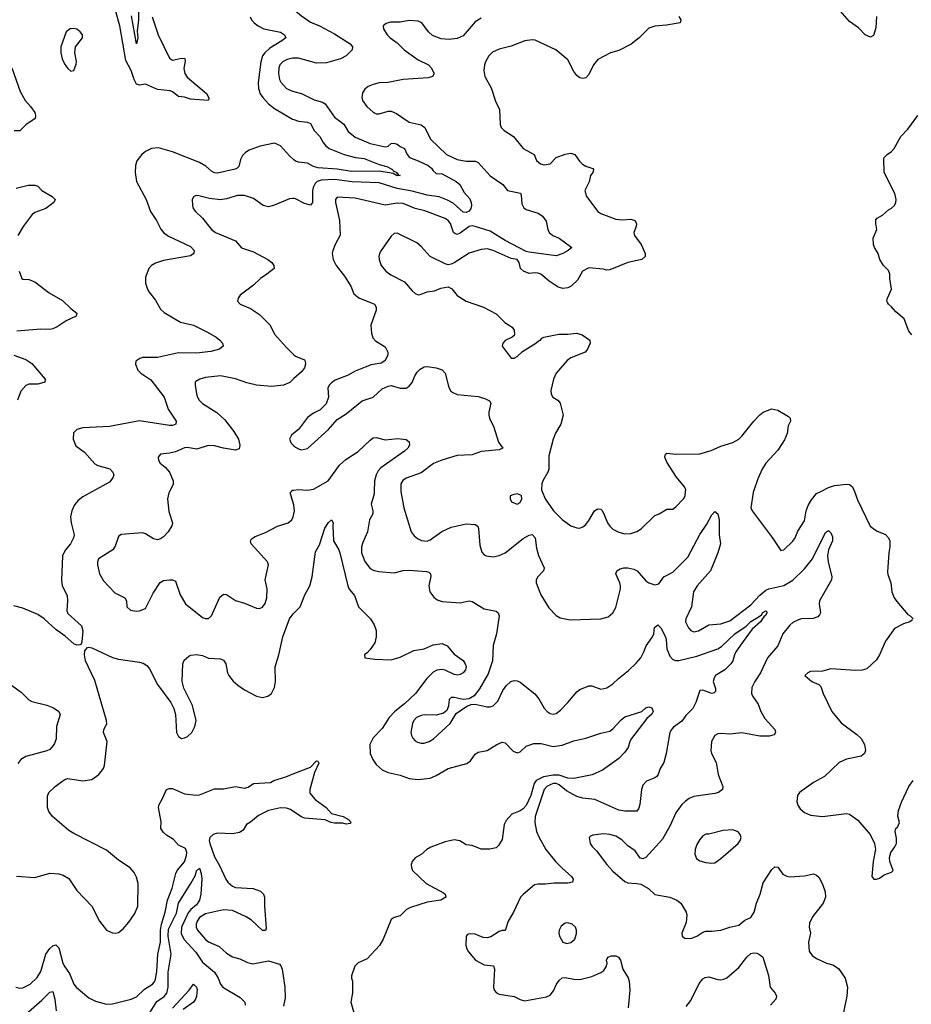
# Model space of a CAD drawing. Header units: inches. Extents: x 1173000 to 1307049, y 522583 to 678455.
# Tile 75 of 256: x 1198169 to 1204122, y 556575 to 563150. Entities that reach past the tile are written whole.
import ezdxf

# ---------------------------------------------------------------- set-up
doc = ezdxf.new("R2010")
doc.units = ezdxf.units.IN
doc.header["$MEASUREMENT"] = 0
for name, color, linetype in [('B1595', 7, 'Continuous'), ('B1596', 7, 'Continuous'), ('B2505', 7, 'Continuous'), ('B2506', 7, 'Continuous')]:
    doc.layers.add(name, color=color, linetype=linetype)

msp = doc.modelspace()

# ---------------------------------------------------------------- linework, layer by layer
at = {"layer": 'B1595', "color": 5}
for points, elevation in [([(1198656.3, 560000), (1198590, 559963.5), (1198559.4, 559940.6), (1198534.7, 559910), (1198516.9, 559870), (1198509.3, 559830), (1198512.1, 559790), (1198532.4, 559710), (1198529.2, 559690), (1198508.1, 559650), (1198472.1, 559607.9), (1198456.2, 559570), (1198447.5, 559407.5), (1198453.8, 559370), (1198485.9, 559305.9), (1198488.1, 559270), (1198483.2, 559203.2), (1198490, 559184.9), (1198582.9, 559102.9), (1198590.3, 559070), (1198584.9, 558995.1), (1198578.7, 558981.3), (1198570, 558975.1), (1198550, 558973), (1198530, 558983.5), (1198473.7, 559033.7), (1198410, 559079.1), (1198332, 559150), (1198290, 559178.5), (1198190, 559221), (1198130, 559237.4)], 820), ([(1199169.3, 560000), (1199164.2, 559990), (1199155.6, 559950), (1199165.5, 559865.5), (1199188.9, 559790), (1199186, 559770), (1199160.3, 559730), (1199130, 559697.4), (1199110, 559683.5), (1199090, 559676.9), (1199062.8, 559682.8), (1199010, 559717.2), (1198990, 559723.9), (1198846.4, 559713.6), (1198830, 559699), (1198805.8, 559634.2), (1198790.2, 559609.8), (1198696.3, 559550), (1198688.2, 559530), (1198688.2, 559510), (1198703.1, 559450), (1198730, 559403.8), (1198803.9, 559323.9), (1198870.8, 559290), (1198882, 559270), (1198884, 559230), (1198910, 559207.3), (1198950, 559200.7), (1198970, 559202), (1199010, 559218.8), (1199059.8, 559320.2), (1199107.5, 559392.5), (1199130, 559406), (1199170, 559410.4), (1199190, 559410.4), (1199210, 559402), (1199241.8, 559310), (1199276.5, 559250), (1199390, 559157.3), (1199410, 559150.8), (1199430, 559151), (1199449.5, 559170.5), (1199506.6, 559293.4), (1199530, 559314.3), (1199550, 559311.7), (1199610, 559271.8), (1199670, 559254.9), (1199750, 559220.5), (1199770, 559219.1), (1199790, 559227.7), (1199808.5, 559251.5), (1199819.7, 559290), (1199820.9, 559350), (1199808.4, 559410), (1199829.7, 559510), (1199823, 559530), (1199714, 559650), (1199709.7, 559670), (1199717, 559683), (1199740.5, 559699.5), (1199810, 559726.7), (1199890, 559767.3), (1199960.9, 559790), (1199986, 559810), (1199995.8, 559830), (1200000, 559850.4)], 840), ([(1200000, 559911.4), (1199976.6, 559983.4), (1199976.2, 559990), (1199984, 560000)], 840), ([(1198149, 557431), (1198270, 557421.5), (1198370, 557450.2), (1198430, 557445.9), (1198458.8, 557438.8), (1198496.4, 557416.4), (1198550, 557334.3), (1198650, 557230.3), (1198702.8, 557130), (1198750, 557071.6), (1198790, 557052.8), (1198810, 557051.5), (1198830, 557056), (1198860, 557080), (1198897, 557122.9), (1198937, 557182.9), (1198957.9, 557230), (1198961.4, 557381.4), (1198950, 557424.2), (1198934.7, 557454.7), (1198906.4, 557486.4), (1198830, 557538.7), (1198750, 557604.7), (1198530, 557715.1), (1198496.4, 557736.4), (1198388.2, 557830), (1198362.9, 557862.9), (1198354.2, 557890), (1198354, 557966), (1198364.7, 557990), (1198406, 558030), (1198450, 558063.7), (1198470, 558077), (1198490, 558082.6), (1198590, 558067.8), (1198650, 558076), (1198698.7, 558110), (1198729.6, 558150), (1198735.8, 558170), (1198754.4, 558330), (1198729.8, 558390.2), (1198731.1, 558410), (1198751.3, 558448.7), (1198749.8, 558470), (1198670, 558738), (1198609.7, 558870), (1198602, 558910), (1198603.9, 558936.1), (1198622.4, 558957.6), (1198630, 558960.5), (1198650, 558956), (1198790, 558892), (1198830, 558881.1), (1198970, 558860.3), (1198992.9, 558852.9), (1199017.5, 558837.5), (1199036.1, 558816.1), (1199090.3, 558710), (1199178, 558590), (1199199.3, 558550), (1199210.4, 558510), (1199216.3, 558390), (1199230, 558362.8), (1199250, 558350.8), (1199270, 558354), (1199290, 558364), (1199319.3, 558390), (1199339.5, 558430), (1199347.3, 558470), (1199323, 558570), (1199265.5, 558685.5), (1199254.5, 558730), (1199258.3, 558850), (1199266.4, 558873.6), (1199298.9, 558901.1), (1199312.7, 558907.3), (1199350, 558912.2), (1199390, 558904), (1199430, 558886.9), (1199510, 558881.5), (1199530, 558873.4), (1199546.7, 558850), (1199557.3, 558790), (1199566.7, 558770), (1199593.6, 558733.7), (1199625.5, 558705.5), (1199670, 558674.7), (1199750, 558632.8), (1199790, 558623.6), (1199826.5, 558633.5), (1199850, 558650.4), (1199870.8, 558690), (1199877.7, 558730), (1199874, 558830), (1199899.7, 558910), (1199925.6, 559030), (1199970.6, 559149.4), (1199996.2, 559183.8), (1200000, 559187.7)], 820), ([(1198051.7, 558751.7), (1198179.2, 558659.2), (1198230, 558609), (1198250, 558598.5), (1198350, 558572.4), (1198395.2, 558555.2), (1198431.1, 558531.1), (1198440.2, 558510), (1198415, 558430), (1198412.9, 558347.1), (1198402.3, 558317.7), (1198386.3, 558293.7), (1198370, 558278), (1198350, 558267.2), (1198210, 558231.3), (1198176.3, 558210), (1198156, 558184)], 820), ([(1198143, 556690), (1198170, 556683.6), (1198190, 556685.8), (1198239.7, 556710), (1198285.6, 556754.4), (1198310, 556794.9), (1198344.1, 556910), (1198370, 556947.2), (1198390, 556966.3), (1198410, 556972.7), (1198430, 556953), (1198458, 556850), (1198470, 556824.7), (1198502.2, 556782.2), (1198530.2, 556710.2), (1198547, 556690), (1198630, 556618), (1198675.9, 556595.9), (1198750, 556575.8), (1198790, 556579.2), (1198912.7, 556610), (1198950, 556625.8), (1199003.1, 556676.9), (1199055.6, 556710), (1199070, 556725.3), (1199077.1, 556742.9), (1199086, 556794), (1199092.2, 556910), (1199109.9, 556990.1), (1199110.2, 557070), (1199115.3, 557110), (1199140.7, 557190), (1199156.4, 557270), (1199186.6, 557350), (1199210.8, 557449.2), (1199221.7, 557470), (1199270, 557526.2), (1199283.1, 557570), (1199285.6, 557590), (1199275.6, 557615.6), (1199230, 557637.2), (1199196.5, 557676.5), (1199150, 557704.5), (1199130, 557722.5), (1199110.9, 557750), (1199113.9, 557793.9), (1199097.2, 557890), (1199099.7, 557910), (1199123.1, 557950), (1199149.8, 558010.2), (1199170, 558017.6), (1199190, 558016), (1199270, 557980.3), (1199346.9, 557973.1), (1199370, 557974.4), (1199470, 558013.2), (1199530, 558015), (1199610, 558030.2), (1199670, 558018.6), (1199694.1, 558025.9), (1199730.9, 558049.1), (1199844.2, 558055.8), (1199866, 558070), (1199945.7, 558094.3), (1200000, 558115.6)], 780), ([(1200000, 557861.3), (1199977.3, 557877.3), (1199950, 557884.7), (1199910, 557886.6), (1199830, 557868.6), (1199763.5, 557836.5), (1199710, 557792.4), (1199683.4, 557776.6), (1199661, 557739), (1199637.9, 557722.1), (1199590, 557714.1), (1199490, 557718.1), (1199461.8, 557710), (1199439.5, 557690), (1199434.4, 557670), (1199438.4, 557650), (1199470, 557561.3), (1199503.3, 557503.3), (1199544.6, 557410), (1199559.7, 557390), (1199590, 557364.1), (1199610, 557355.4), (1199729.1, 557349.1), (1199776.3, 557330), (1199796.4, 557310), (1199803.7, 557290), (1199803.1, 557230), (1199815.3, 557084.7), (1199810, 557068), (1199790, 557069), (1199717, 557137), (1199680.3, 557160.3), (1199590, 557201.4), (1199530, 557205.8), (1199410, 557179.1), (1199370, 557155.3), (1199354.2, 557130), (1199348.2, 557110), (1199347.8, 557090), (1199356, 557070), (1199410, 557007.5), (1199430, 556992.9), (1199501.1, 556961.1), (1199550, 556916.5), (1199590, 556892.6), (1199639.5, 556879.5), (1199690, 556854), (1199725.3, 556845.3), (1199830, 556865.3), (1199903.6, 556843.6), (1199913.2, 556833.2), (1199922.4, 556810), (1199939.4, 556690), (1199941.4, 556618.6), (1199930, 556562)], 780), ([(1199030, 556506.2), (1199085.3, 556594.7), (1199133.1, 556626.9), (1199151.7, 556650), (1199159.9, 556690), (1199159.9, 556790), (1199180.5, 556910), (1199159.6, 557030), (1199163.2, 557076.8), (1199215.5, 557184.5), (1199230.5, 557250), (1199314.3, 557385.8), (1199342, 557438), (1199350, 557467.3), (1199370, 557484), (1199382, 557450), (1199385.5, 557410), (1199379, 557310), (1199370.3, 557270.3), (1199350, 557239.8), (1199311.9, 557208.1), (1199294.2, 557185.8), (1199248.8, 557091.2), (1199247.7, 557047.7), (1199266.2, 557010), (1199344.3, 556924.3), (1199390, 556857.7), (1199470, 556789.1), (1199495, 556750), (1199510.2, 556710), (1199526.5, 556690), (1199641.5, 556621.5), (1199672, 556590), (1199673.7, 556570)], 760), ([(1199190.4, 556549.6), (1199300.9, 556670), (1199330, 556710.6), (1199350, 556690.8), (1199353.5, 556673.5), (1199350.2, 556630.2), (1199342.6, 556610), (1199330.1, 556590), (1199260.2, 556539.8)], 740), ([(1198210, 556510.2), (1198318, 556602), (1198370, 556656.1), (1198390, 556661.6), (1198403.6, 556610), (1198412.8, 556532.8)], 760)]:
    msp.add_lwpolyline(points, dxfattribs=dict(at, elevation=elevation))
at = {"layer": 'B1596', "color": 5}
for points, elevation in [([(1199053.1, 563170), (1199093.4, 563050), (1199170, 562894), (1199190, 562879.1), (1199250, 562894.2), (1199271.8, 562891.8), (1199273.9, 562873.8), (1199264.3, 562824.3), (1199271.3, 562790), (1199287.4, 562767.4), (1199416.5, 562656.5), (1199435.3, 562624.7), (1199428.5, 562611.5), (1199310, 562619.3), (1199270, 562632.1), (1199230, 562638), (1199189.4, 562669.4), (1199175, 562675), (1199090, 562683.8), (1199010, 562719.9), (1198970, 562713.7), (1198950, 562719.8), (1198932.6, 562750), (1198912.9, 562810), (1198877.1, 562877.1), (1198837, 563110), (1198810, 563212.2)], 780), ([(1198962.4, 563210), (1198962.1, 563150), (1198954.3, 563074.3), (1198958.3, 563030), (1198950.3, 562989.7), (1198915.2, 563175.2)], 760), ([(1199708.8, 563170), (1199717.6, 563150), (1199734.4, 563130), (1199761.3, 563110), (1199800.4, 563090), (1199910, 563067), (1199938, 563050), (1199945.5, 563030), (1199920.5, 563010), (1199839.1, 562960.9), (1199804.9, 562930), (1199790.2, 562910), (1199778.2, 562870), (1199761.5, 562730), (1199763.2, 562690), (1199775.9, 562655.9), (1199793.4, 562630), (1199830, 562589.2), (1199870, 562557.8), (1199990, 562486.6), (1200000, 562483.2)], 820), ([(1200000, 562894.3), (1199990, 562894.3), (1199954.6, 562885.4), (1199927.7, 562872.3), (1199906.4, 562850), (1199898.8, 562830), (1199896.8, 562790), (1199904.8, 562750), (1199912.8, 562732.8), (1199950, 562690.2), (1199990, 562672.7), (1200000, 562670.3)], 840), ([(1198117.1, 562830), (1198171.6, 562671.6), (1198206, 562610), (1198242, 562570), (1198270.2, 562530), (1198274.6, 562510), (1198272, 562490), (1198210.9, 562449.1), (1198170, 562408.3), (1198132, 562408)], 780), ([(1200000, 562215.1), (1199970, 562240.6), (1199910, 562308.2), (1199870, 562325.3), (1199774.7, 562305.3), (1199701.9, 562278.1), (1199677.3, 562262.7), (1199657.4, 562242.6), (1199643.5, 562216.5), (1199632, 562170), (1199620.9, 562159.1), (1199607.9, 562152.1), (1199490, 562125.6), (1199470, 562127), (1199450, 562138), (1199411.6, 562171.6), (1199370, 562197.5), (1199190, 562268.3), (1199095.6, 562295.6), (1199050, 562291.2), (1199008.9, 562271.1), (1198984.9, 562250), (1198951.8, 562208.2), (1198942.6, 562177.4), (1198940.9, 562130), (1198949.2, 562070), (1199013.8, 561950), (1199042.8, 561870), (1199082.8, 561810), (1199111.9, 561751.9), (1199130.2, 561730.2), (1199163.8, 561703.8), (1199310, 561636.9), (1199333.6, 561610), (1199331.9, 561588.1), (1199310, 561572.4), (1199130, 561541.8), (1199075.8, 561524.2), (1199050.4, 561510), (1199031.8, 561490), (1199010.3, 561430), (1199010.3, 561390), (1199022, 561350), (1199032.9, 561330), (1199076.6, 561276.6), (1199110, 561217.6), (1199134.4, 561194.4), (1199243.8, 561130), (1199330, 561111.4), (1199424.3, 561064.3), (1199481.6, 561030), (1199506, 561010), (1199523.8, 560990), (1199527.7, 560970), (1199504, 560950), (1199445.2, 560934.8), (1199350, 560924.2), (1199230, 560925.8), (1199090, 560893.8), (1198990, 560894), (1198971.5, 560888.4), (1198945.5, 560870), (1198942, 560850), (1198959.1, 560810), (1198978.4, 560790), (1199045.3, 560745.3), (1199133.8, 560630), (1199160.3, 560550), (1199214.4, 560470), (1199211.3, 560448.7), (1199190, 560440.9), (1199170, 560440.3), (1198970, 560471.6), (1198770, 560434.7), (1198590, 560424.4), (1198550, 560414), (1198529.2, 560390.8), (1198527, 560350), (1198544.1, 560304.1), (1198601.4, 560261.4), (1198670, 560184.7), (1198690, 560173.7), (1198770.8, 560150.8), (1198790.4, 560130), (1198797, 560110), (1198792, 560090), (1198770, 560062.6), (1198656.3, 560000)], 820), ([(1198145.7, 562025.7), (1198226.1, 562046.1), (1198270, 562045.3), (1198290, 562037.6), (1198316.3, 562010), (1198386, 561970), (1198407.3, 561950), (1198397.3, 561930), (1198343.1, 561890), (1198270, 561862.2), (1198251.7, 561850), (1198192.9, 561770), (1198157.1, 561710)], 780), ([(1200000, 561955.6), (1199990, 561956.4), (1199970, 561953.3), (1199864.9, 561910), (1199830, 561901.2), (1199794, 561910), (1199730, 561955.3), (1199670, 561976), (1199623.6, 561976.4), (1199550, 561953.6), (1199510, 561947.8), (1199435.9, 561955.9), (1199364.9, 561975.1), (1199350, 561976), (1199330.9, 561969.1), (1199321, 561950), (1199322, 561910), (1199328, 561890), (1199342, 561870), (1199390, 561826), (1199450.4, 561750), (1199476.3, 561730), (1199610, 561674), (1199650, 561626.3), (1199730, 561600.2), (1199826.4, 561550), (1199852.2, 561530), (1199866.4, 561510), (1199867.7, 561490), (1199819.1, 561450), (1199777.2, 561422.8), (1199730, 561377.6), (1199642, 561310), (1199627.3, 561290), (1199622.8, 561270), (1199641, 561250), (1199710, 561222), (1199770, 561181.3), (1199841.3, 561110), (1199870.4, 561050), (1199950, 560960.5), (1200000, 560913.4)], 840), ([(1198166.2, 561470), (1198183.2, 561423.2), (1198190, 561417), (1198230, 561414.4), (1198270, 561399.5), (1198365.7, 561325.7), (1198456.2, 561276.2), (1198510, 561220.8), (1198551.8, 561190), (1198546, 561170), (1198480, 561140), (1198420.1, 561099.9), (1198390, 561086.1), (1198370, 561082.4), (1198310, 561084.5), (1198150.3, 561069.6)], 780), ([(1198130.8, 560910), (1198210, 560880.2), (1198250, 560853.8), (1198338.4, 560750), (1198336.3, 560730), (1198330, 560727.2), (1198290, 560717.2), (1198230, 560715.8), (1198210, 560708.4), (1198176.9, 560670), (1198154.2, 560610)], 780), ([(1200000, 560753.3), (1199972.3, 560727.7), (1199930, 560709.7), (1199850, 560700.3), (1199750, 560709.8), (1199685.6, 560725.6), (1199610, 560752), (1199510, 560772.6), (1199410, 560760.4), (1199371.1, 560748.9), (1199345.4, 560734.6), (1199341.3, 560730), (1199340.3, 560710), (1199350, 560651.3), (1199355.6, 560630), (1199367.4, 560610), (1199390, 560587.8), (1199486.4, 560526.4), (1199538.2, 560478.2), (1199600.1, 560400.1), (1199629.2, 560350), (1199639.6, 560310), (1199634.3, 560285.7), (1199610, 560275.4), (1199529.2, 560289.2), (1199470, 560305), (1199430, 560307), (1199350, 560283.2), (1199290, 560292.9), (1199270, 560292), (1199210, 560265.4), (1199170, 560255.6), (1199110, 560249.3), (1199093.4, 560230), (1199095.5, 560210), (1199108.2, 560190), (1199141.5, 560161.5), (1199168.5, 560130), (1199194.3, 560070), (1199193.5, 560046.5), (1199169.3, 560000)], 840), ([(1200000, 560389.5), (1199983.8, 560376.2), (1199970.8, 560350), (1199981.7, 560321.7), (1200000, 560304.3)], 860), ([(1199984, 560000), (1199990, 560007.7), (1200000, 560009)], 840)]:
    msp.add_lwpolyline(points, dxfattribs=dict(at, elevation=elevation))
at = {"layer": 'B1596', "color": 5, "elevation": 820}
msp.add_lwpolyline([(1198530, 563092.6), (1198506.8, 563090), (1198480.5, 563070), (1198443.7, 562970), (1198443.6, 562930), (1198452, 562890), (1198470, 562850.7), (1198490, 562824), (1198510, 562806.8), (1198530, 562811.3), (1198546, 562854), (1198547.7, 562872.3), (1198538.5, 562930), (1198542.4, 562970), (1198589.6, 563030), (1198587.6, 563050), (1198573, 563070), (1198550, 563086)], close=True, dxfattribs=at)
at = {"layer": 'B2505', "color": 5}
for points, elevation in [([(1200536.6, 560000), (1200536.1, 559983.9), (1200516.3, 559916.3), (1200527.6, 559870), (1200526, 559850), (1200504.6, 559810), (1200491.6, 559730), (1200459.8, 559660.2), (1200451, 559630), (1200451.8, 559590), (1200472.6, 559532.6), (1200510, 559486.7), (1200530, 559473.6), (1200564.6, 559464.6), (1200670, 559457.1), (1200730, 559471.7), (1200770, 559474.2), (1200885.3, 559465.3), (1200900.4, 559460.4), (1200913, 559450), (1200914.4, 559434.4), (1200901.6, 559370), (1200908, 559330), (1200935.1, 559295.1), (1200957.3, 559277.3), (1200990, 559264.4), (1201110, 559257.4), (1201170, 559270.3), (1201190, 559265.3), (1201270, 559217), (1201350, 559200.5), (1201364, 559190), (1201370.3, 559170.3), (1201352.7, 559050), (1201331.3, 558971.3), (1201325.4, 558870), (1201297.6, 558782.4), (1201238.7, 558681.3), (1201204.1, 558635.9), (1201170, 558615.4), (1201130, 558611.9), (1201070, 558625.1), (1201050, 558625.2), (1201037.3, 558610), (1201033, 558567), (1201022, 558538), (1200999.9, 558520.1), (1200950, 558506.3), (1200870, 558509), (1200850, 558505), (1200819.6, 558490), (1200801.5, 558470), (1200791.1, 558450), (1200781.8, 558390), (1200784.4, 558370), (1200793.1, 558353.1), (1200810, 558335.3), (1200826.3, 558326.3), (1200850, 558319.6), (1200870, 558320.3), (1200902.7, 558330), (1200931.8, 558348.2), (1201042.7, 558450), (1201083.6, 558516.4), (1201154.7, 558565.3), (1201183.6, 558576.4), (1201210, 558579.3), (1201290, 558561.6), (1201310, 558561.6), (1201330, 558567.7), (1201360.7, 558599.3), (1201395.1, 558670), (1201417, 558703), (1201448.5, 558731.5), (1201470, 558738.7), (1201490, 558735.8), (1201510, 558726.4), (1201607.7, 558647.8), (1201636.3, 558616.3), (1201670, 558553), (1201690.5, 558530), (1201710, 558518), (1201730, 558513.4), (1201750, 558518), (1201780.1, 558539.9), (1201829.6, 558590), (1201890, 558663), (1201910, 558678.7), (1201970, 558702.4), (1201990, 558701.3), (1202050, 558680.3), (1202090, 558689.1), (1202130, 558715.5), (1202167.9, 558752.1), (1202234.8, 558805.2), (1202286.2, 558853.8), (1202315.6, 558890), (1202337.2, 558930), (1202351.1, 558970), (1202394.8, 559030), (1202402.2, 559050), (1202408.1, 559091.9), (1202430, 559110.3), (1202450, 559088.9), (1202480.6, 559030), (1202485.8, 559010), (1202488.8, 558948.8), (1202510, 558899.6), (1202530, 558877.2), (1202550, 558870.2), (1202570.2, 558870.2), (1202690, 558900.6), (1202830.7, 558949.3), (1202854.2, 558965.8), (1202944.9, 559050), (1203018.9, 559101.1), (1203050, 559132.5), (1203100.3, 559159.7), (1203122.8, 559177.2), (1203130, 559191.1), (1203150, 559202.4), (1203156.9, 559196.9), (1203158.3, 559190), (1203150, 559174.5), (1203136.7, 559163.3), (1203114.7, 559130), (1203060.6, 559079.4), (1202992.5, 558990), (1202951.2, 558930), (1202940.7, 558910), (1202930.2, 558870), (1202917.6, 558850), (1202876.9, 558810), (1202815.8, 558770), (1202804.8, 558755.2), (1202799.8, 558730), (1202815.1, 558684.9), (1202815.6, 558664.4), (1202805.4, 558654.6), (1202790, 558650.9), (1202730, 558673.3), (1202710, 558671.2), (1202682.4, 558590), (1202663.2, 558550), (1202616.2, 558503.8), (1202590, 558466.4), (1202534.1, 558425.9), (1202520.7, 558410), (1202510.1, 558389.9), (1202485.4, 558250), (1202468.8, 558191.2), (1202445.7, 558150), (1202432.7, 558110), (1202422.6, 558097.4), (1202410, 558088.2), (1202354.1, 558065.9), (1202330, 558038), (1202319.7, 558010), (1202310, 557908.7), (1202300.3, 557879.7), (1202290, 557865.1), (1202210, 557866), (1202170, 557871.7), (1202010, 557943.1), (1201930, 557952.1), (1201890, 557962), (1201820.2, 558000.2), (1201770, 558041.6), (1201750, 558050.6), (1201730, 558049.9), (1201710, 558041.6), (1201687.9, 558030), (1201670, 558010.6), (1201610.7, 557830), (1201608, 557790), (1201620.2, 557730), (1201634.3, 557694.3), (1201681.7, 557610), (1201746.5, 557530), (1201790, 557484.7), (1201852.9, 557430), (1201865.3, 557410), (1201859.1, 557390), (1201830, 557383.7), (1201735.3, 557384.7), (1201676.9, 557376.9), (1201630, 557378), (1201607.3, 557372.7), (1201530.4, 557309.6), (1201514, 557290), (1201467, 557190), (1201430.4, 557130), (1201410, 557069), (1201390, 557069), (1201370, 557062.7), (1201314.3, 557025.7), (1201290, 557018.7), (1201262.6, 557022.6), (1201210, 557042.9), (1201170, 557046), (1201158.8, 557041.2), (1201150.6, 557029.4), (1201148.9, 556970), (1201152.4, 556950), (1201164.8, 556924.8), (1201213.4, 556870), (1201270, 556838.9), (1201332.8, 556832.8), (1201340.3, 556810), (1201331.9, 556690), (1201336.9, 556670), (1201351.6, 556651.6), (1201370, 556642.8), (1201470, 556627.6), (1201510, 556607.2), (1201538.9, 556598.9), (1201685.5, 556625.5), (1201710, 556636.5), (1201734.2, 556665.8), (1201752.8, 556710), (1201770, 556734.6), (1201790, 556752.4), (1201810, 556755.5), (1201870, 556742.8), (1201910, 556740.7), (1201990, 556761.6), (1202050, 556788.2), (1202070, 556800.5), (1202087.3, 556830), (1202091.1, 556850), (1202087, 556870), (1202095.1, 556890), (1202119.8, 556900.2), (1202150, 556898.2), (1202166.4, 556890), (1202180.3, 556870), (1202195.3, 556810), (1202231.5, 556751.5), (1202239.3, 556730), (1202242.7, 556670), (1202231.5, 556551.5)], 840), ([(1200714.8, 560000), (1200734.2, 559890), (1200783.7, 559730), (1200803.4, 559703.4), (1200825.9, 559685.9), (1200852.8, 559672.8), (1200890, 559669.1), (1200910, 559677.8), (1200987.6, 559732.4), (1201050, 559761.6), (1201150, 559784.9), (1201210, 559779.5), (1201227.3, 559767.3), (1201233.3, 559753.3), (1201242, 559642), (1201254.6, 559594.6), (1201270, 559577.3), (1201284.7, 559570), (1201330, 559563.8), (1201370, 559572.2), (1201410, 559590.2), (1201530, 559686.2), (1201570, 559707.4), (1201591.6, 559711.6), (1201611.2, 559691.2), (1201620.7, 559620.7), (1201633.5, 559573.5), (1201672, 559490), (1201666.7, 559470), (1201628.7, 559430), (1201618, 559410), (1201618, 559390), (1201649, 559309), (1201702.6, 559222.6), (1201750, 559170.8), (1201776.8, 559156.8), (1201843.5, 559143.5), (1202050, 559148.5), (1202097.1, 559162.9), (1202129.3, 559190), (1202150, 559224.7), (1202179.7, 559350), (1202181.3, 559370), (1202176.9, 559390), (1202149.6, 559450), (1202155.1, 559470), (1202177.6, 559482.4), (1202202, 559490), (1202228.9, 559491.1), (1202270, 559481.6), (1202292.9, 559470), (1202350, 559404.2), (1202370, 559388.8), (1202410, 559377.1), (1202436.6, 559383.4), (1202470.8, 559429.2), (1202530, 559461.8), (1202630, 559560.2), (1202710, 559713.1), (1202757.6, 559782.4), (1202790, 559844.9), (1202810, 559866.8), (1202830, 559851.3), (1202839.5, 559810), (1202838.9, 559710), (1202848.9, 559650), (1202831.4, 559590), (1202781.4, 559470), (1202693, 559370), (1202667.8, 559330), (1202655.5, 559230), (1202615.8, 559150), (1202614.9, 559130), (1202634.9, 559090), (1202650, 559070.6), (1202670, 559063.1), (1202701.2, 559070), (1202769.7, 559110.3), (1202850, 559115.8), (1202910, 559136.8), (1203050, 559243.9), (1203111.6, 559308.4), (1203150, 559340.1), (1203170.8, 559349.2), (1203270, 559372.5), (1203330, 559407.5), (1203410, 559482.9), (1203462.8, 559550), (1203550, 559724.9), (1203570, 559738.8), (1203584.1, 559724.1), (1203596.7, 559696.7), (1203595.3, 559670), (1203569.2, 559610.8), (1203563.5, 559570), (1203566.4, 559530), (1203592.1, 559430), (1203590.2, 559410), (1203508.4, 559270), (1203506.4, 559250), (1203516.3, 559190), (1203510, 559175.3), (1203497.3, 559162.7), (1203467.2, 559152.8), (1203390, 559148.5), (1203370, 559142.7), (1203330, 559125.1), (1203310, 559106.9), (1203264.4, 559050), (1203231.4, 558970), (1203162.4, 558890), (1203115.3, 558790), (1203077.4, 558730), (1203058, 558690), (1203055.6, 558650), (1203064, 558630), (1203098.9, 558578.9), (1203118, 558530), (1203143.8, 558483.8), (1203210.4, 558410), (1203216.3, 558390), (1203206.2, 558373.8), (1203174, 558366), (1203110, 558366.3), (1202990, 558388.4), (1202910, 558379.7), (1202850, 558383.6), (1202830, 558380.7), (1202810.8, 558370), (1202787.7, 558330), (1202784.4, 558270), (1202788.5, 558250), (1202818.3, 558190), (1202831.8, 558110), (1202863.8, 558030), (1202862, 558010), (1202834, 557990), (1202810, 557982.8), (1202670, 557962.4), (1202639.3, 557950), (1202612, 557930), (1202590.3, 557910), (1202550, 557854.5), (1202513, 557770), (1202461.8, 557678.2), (1202350, 557555.1), (1202330, 557546.6), (1202312.3, 557552.3), (1202279.2, 557599.2), (1202230, 557634.7), (1202190, 557673.1), (1202150, 557698.8), (1202110, 557709.8), (1202067, 557713), (1201995.3, 557704.7), (1201981, 557699), (1201971.3, 557688.7), (1201979.1, 557650), (1201990.6, 557630), (1202019.3, 557599.3), (1202088.3, 557508.3), (1202130, 557463.8), (1202210, 557396.3), (1202230, 557385.5), (1202290, 557383), (1202317, 557377), (1202367.7, 557347.8), (1202410, 557308.5), (1202510.2, 557290.2), (1202556.3, 557270), (1202584.4, 557250), (1202619.5, 557190), (1202623.1, 557170), (1202618.7, 557121.3), (1202591, 557050), (1202591.3, 557030), (1202610, 557016), (1202650, 557014.8), (1202690, 557030.8), (1202730, 557057.3), (1202750, 557064.9), (1202790, 557063), (1202850, 557070.4), (1202910, 557090.4), (1202970, 557103), (1203010, 557136.3), (1203050, 557154.4), (1203072.9, 557190), (1203088.3, 557250), (1203114, 557310), (1203132.9, 557387.1), (1203190, 557476.3), (1203210, 557493.4), (1203230.5, 557490.5), (1203265.1, 557445.1), (1203290.5, 557430.5), (1203310, 557427.7), (1203410, 557434.4), (1203470, 557447.3), (1203490, 557438.8), (1203505.2, 557425.2), (1203530, 557378), (1203546.9, 557326.9), (1203550.2, 557290), (1203532.6, 557250), (1203461.3, 557158.7), (1203441.8, 557118.2), (1203439.7, 557090), (1203449.1, 557050), (1203435.3, 556990), (1203440.2, 556930), (1203460.4, 556900.4), (1203490, 556880.4), (1203554.8, 556850), (1203598.7, 556838.7), (1203635.6, 556815.6), (1203680.3, 556750), (1203696.4, 556690), (1203692.2, 556630), (1203663.1, 556490)], 860), ([(1201656.5, 560000), (1201678, 559950), (1201733.7, 559870), (1201790, 559812.2), (1201850, 559770.4), (1201890, 559757.1), (1201910, 559755.5), (1201930, 559763), (1201950, 559779.3), (1201970, 559806), (1202006.3, 559870), (1202030, 559884.9), (1202050, 559881.6), (1202055, 559875), (1202070, 559850.5), (1202094.7, 559790), (1202108.3, 559768.3), (1202130, 559747.9), (1202170, 559727.9), (1202210, 559717.8), (1202250, 559719), (1202290, 559731.8), (1202318.4, 559750), (1202410, 559838.8), (1202438, 559850), (1202490, 559882.8), (1202530, 559882.8), (1202550, 559897.3), (1202600.9, 559950), (1202612, 559970), (1202614.7, 560000)], 880), ([(1203069.1, 560000), (1203066.8, 559993.2), (1203050.6, 559890.6), (1203060.5, 559870), (1203193.3, 559693.3), (1203250, 559604.7), (1203270, 559611.3), (1203330, 559668), (1203345.6, 559690), (1203365.5, 559734.5), (1203410, 559804), (1203419.3, 559870), (1203434.3, 559905.8), (1203455.8, 559944.2), (1203490, 559985.8), (1203517.2, 560000)], 880), ([(1203741.9, 560000), (1203763.8, 559943.8), (1203847.6, 559767.6), (1203890, 559737), (1203950, 559713.4), (1203970.3, 559690.3), (1203977.6, 559670), (1203979.5, 559630), (1203972.2, 559590), (1203962.8, 559462.8), (1203965.1, 559445.1), (1203986, 559390), (1203992.4, 559330), (1204008.4, 559290), (1204025.1, 559265.1), (1204098.8, 559178.8), (1204114.8, 559170), (1204134, 559150)], 880), ([(1200000, 559850.4), (1200004, 559870), (1200000.5, 559910), (1200000, 559911.4)], 840), ([(1200000, 559187.7), (1200041.6, 559230), (1200072.1, 559310), (1200106.2, 559370), (1200122.2, 559430), (1200143.7, 559596.3), (1200170, 559643.8), (1200206, 559754), (1200230, 559792.4), (1200250, 559810.3), (1200262.4, 559790), (1200259, 559770), (1200264.2, 559670), (1200299.2, 559610), (1200306.2, 559590), (1200359.2, 559370), (1200370, 559348.5), (1200405.2, 559305.3), (1200430.4, 559230), (1200510.6, 559150), (1200536.3, 559110), (1200550, 559072), (1200550.4, 559030), (1200540.4, 558990), (1200510, 558944), (1200490, 558922), (1200472, 558910), (1200474, 558890), (1200539.5, 558879.5), (1200650, 558876), (1200710, 558893.6), (1200801.6, 558938.4), (1200870, 558949.5), (1200930, 558974.8), (1200990, 558985.7), (1201023, 558970), (1201070, 558913), (1201130, 558870.4), (1201144.2, 558850), (1201150, 558831), (1201145.5, 558810), (1201130.1, 558789.9), (1201110, 558778.2), (1201090, 558773.8), (1201070, 558776.8), (1201010, 558806.6), (1200990, 558812.1), (1200953.9, 558806.1), (1200930, 558793.5), (1200888.1, 558750), (1200811.5, 558650), (1200739.1, 558580.9), (1200675, 558530), (1200635.6, 558490), (1200590, 558416.9), (1200530, 558354.5), (1200507.4, 558310), (1200510.3, 558250), (1200526.3, 558210), (1200550, 558177.1), (1200590, 558142), (1200630, 558123.6), (1200710, 558106.3), (1200770, 558082.3), (1200830, 558076.9), (1200910, 558085.5), (1200950, 558102.6), (1201030.4, 558149.6), (1201155.6, 558184.4), (1201178, 558202), (1201210, 558245.5), (1201230, 558259.3), (1201290, 558270.4), (1201354, 558310), (1201390, 558326), (1201410, 558322), (1201464.9, 558264.9), (1201490, 558254.2), (1201510, 558260.7), (1201550, 558300.3), (1201602.9, 558317.1), (1201650, 558317.1), (1201730, 558297.7), (1201790, 558306.2), (1201870, 558335.8), (1201950, 558351.6), (1202050, 558385.3), (1202110, 558399.5), (1202130, 558414), (1202184.5, 558475.5), (1202210, 558494.9), (1202322, 558530), (1202350, 558556), (1202370, 558561), (1202390, 558554.8), (1202398.7, 558530), (1202390, 558512.7), (1202357, 558483), (1202254, 558350), (1202242.4, 558330), (1202232.2, 558290), (1202210, 558258.4), (1202170, 558217.6), (1202061.2, 558138.8), (1201992.4, 558107.6), (1201870, 558083.8), (1201830, 558086.5), (1201770, 558106.2), (1201730, 558106.5), (1201665.6, 558094.4), (1201618.1, 558070), (1201604.4, 558050), (1201582.6, 557970), (1201550, 557902.3), (1201530, 557881.4), (1201510, 557868.4), (1201455.2, 557844.8), (1201416.5, 557803.5), (1201404.7, 557775.3), (1201390, 557675.3), (1201365.2, 557634.8), (1201350, 557621.2), (1201308.4, 557611.6), (1201250, 557611.3), (1201190, 557637), (1201150, 557639.5), (1201106.8, 557666.8), (1201070, 557674.8), (1201010, 557660.2), (1200914.7, 557625.3), (1200888.2, 557610), (1200850, 557576.8), (1200810, 557554), (1200790.3, 557530), (1200783.2, 557510), (1200784.1, 557490), (1200792.8, 557470), (1200882.6, 557382.6), (1200999.2, 557319.2), (1201010.3, 557310), (1201013.4, 557290), (1200981, 557270), (1200890, 557257.2), (1200779, 557221), (1200752, 557208), (1200710, 557167), (1200670, 557155.1), (1200650, 557141.2), (1200596.9, 557010), (1200571, 556969), (1200490, 556879), (1200430, 556853.2), (1200406.8, 556830), (1200385.4, 556765.4), (1200384.7, 556750), (1200391, 556729), (1200391.1, 556651.1), (1200381, 556590), (1200430.8, 556410)], 820), ([(1204130, 559142), (1204112, 559130), (1204070, 559116), (1204010, 559085.2), (1203950, 559001.2), (1203910, 558908.7), (1203890, 558875.3), (1203824.9, 558815.1), (1203793.1, 558806.9), (1203750, 558804), (1203585.3, 558814.7), (1203530, 558799.5), (1203450, 558797.2), (1203432, 558790), (1203412, 558770), (1203458, 558730), (1203504.7, 558710), (1203518, 558698), (1203533.4, 558650), (1203592.4, 558530), (1203654, 558454), (1203757.4, 558377.4), (1203786.4, 558350), (1203808.5, 558310), (1203817.1, 558270), (1203810.4, 558249.6), (1203786.7, 558233.3), (1203690, 558211.5), (1203640.5, 558190), (1203543.2, 558096.8), (1203470, 558056.2), (1203376, 557990), (1203362.8, 557970), (1203358.8, 557930), (1203364.5, 557904.5), (1203379.9, 557879.9), (1203410, 557856.3), (1203450, 557839.3), (1203530, 557828.8), (1203690, 557850.4), (1203710, 557845.7), (1203765.4, 557805.4), (1203848.2, 557710), (1203876.3, 557650), (1203884, 557610), (1203868.2, 557530), (1203858, 557430), (1203871.6, 557411.6), (1203890, 557411.3), (1203910, 557418), (1203940.4, 557439.6), (1203990, 557458), (1204002, 557470), (1203979.3, 557530), (1203976.5, 557556.5), (1203986, 557590), (1204012.7, 557627.3), (1204022.6, 557650), (1204023.9, 557683.9), (1204014, 557730), (1204018, 557750), (1204030, 557758), (1204044, 557790), (1204032.3, 557832.3), (1204035.6, 557870), (1204055.6, 557924.4), (1204105.1, 558030), (1204134.5, 558070)], 880), ([(1200000, 558115.6), (1200110, 558158.8), (1200150, 558200.5), (1200158.8, 558198.8), (1200166, 558186), (1200136.5, 558123.5), (1200106, 558010), (1200106.1, 557986.1), (1200142.9, 557942.9), (1200216, 557890), (1200250.5, 557850.5), (1200330, 557830.4), (1200364, 557810), (1200382.8, 557790), (1200376.7, 557783.3), (1200350, 557778.4), (1200325.9, 557785.9), (1200270, 557785.8), (1200246, 557790), (1200207.9, 557807.9), (1200070, 557818), (1200050, 557826.3), (1200000, 557861.3)], 780), ([(1202619.1, 556560.9), (1202650, 556601.3), (1202705.1, 556714.9), (1202730, 556745), (1202745.5, 556754.5), (1202770, 556759.7), (1202830, 556740.3), (1202850, 556738.3), (1202870, 556742.8), (1202890, 556752.8), (1202970, 556821.3), (1203024.3, 556890), (1203050, 556914.4), (1203070, 556919.5), (1203090, 556917.4), (1203109, 556909), (1203131.1, 556890), (1203167.9, 556767.9), (1203180.2, 556690), (1203212.9, 556650), (1203222.3, 556630), (1203218, 556610), (1203182.6, 556570)], 840)]:
    msp.add_lwpolyline(points, dxfattribs=dict(at, elevation=elevation))
for points, elevation in [([(1201490, 559984), (1201461.4, 559978.6), (1201444.7, 559970), (1201444.7, 559950), (1201452, 559930), (1201490, 559916), (1201510, 559926.8), (1201521.2, 559950), (1201519, 559970), (1201514.5, 559974.5)], 880), ([(1202930, 557740.5), (1202864.9, 557735.1), (1202770, 557711.8), (1202750, 557711.6), (1202730, 557700.7), (1202710, 557677), (1202690, 557642.7), (1202678, 557610), (1202677, 557577), (1202688.2, 557550), (1202710, 557534.4), (1202750, 557521.3), (1202790, 557517.6), (1202810, 557520.4), (1202850, 557548), (1202966.6, 557650), (1202979.3, 557670), (1202985.2, 557690), (1202979, 557710), (1202966.8, 557726.8)], 880), ([(1201830, 557119.5), (1201810, 557117), (1201783.6, 557096.4), (1201770.4, 557070), (1201768.4, 557050), (1201772.7, 557030), (1201796.3, 556990), (1201822.6, 556982.6), (1201850, 556988), (1201875.4, 557010), (1201887.3, 557047.3), (1201887.3, 557070), (1201879.5, 557090), (1201857.2, 557110)], 860)]:
    msp.add_lwpolyline(points, close=True, dxfattribs=dict(at, elevation=elevation))
at = {"layer": 'B2506', "color": 5}
for points, elevation in [([(1200000, 563219.5), (1200050, 563175.9), (1200110, 563134.3), (1200170, 563108.9), (1200270, 563055.3), (1200375.5, 562990), (1200390.5, 562970), (1200388, 562950), (1200350, 562909.7), (1200310.1, 562889.9), (1200218.1, 562861.9), (1200150, 562860.2), (1200030, 562894.3), (1200000, 562894.3)], 840), ([(1203890.7, 563170.7), (1203884.7, 563095.3), (1203870, 563044), (1203850, 563033.2), (1203814, 563050), (1203770, 563096), (1203710, 563138), (1203646.6, 563210)], 880), ([(1201250, 563161), (1201210, 563135.4), (1201130, 563043.1), (1201090, 563024.5), (1201037.7, 563017.7), (1200982.7, 563022.7), (1200925.9, 563045.9), (1200898.7, 563070), (1200853.3, 563130), (1200830, 563141.6), (1200770, 563145.6), (1200710, 563134.7), (1200645.9, 563134.2), (1200615.5, 563124.5), (1200596, 563110), (1200596, 563104), (1200597.3, 563090), (1200622.4, 563050), (1200642.4, 563030), (1200690, 562996.5), (1200735.8, 562950), (1200830, 562883.1), (1200898.8, 562850), (1200916.3, 562830), (1200937.3, 562790), (1200924.7, 562770), (1200896.9, 562763.1), (1200730, 562752), (1200630, 562732), (1200570, 562728.5), (1200530, 562717.7), (1200496.5, 562703.5), (1200473.7, 562686.3), (1200457.8, 562662.2), (1200452.9, 562630), (1200459, 562610), (1200486, 562570), (1200530, 562533.1), (1200550, 562522.3), (1200570, 562520.9), (1200630, 562539), (1200650, 562540.3), (1200684.4, 562524.5), (1200770, 562467.1), (1200850, 562449.1), (1200873.2, 562430), (1200912.4, 562352.4), (1201019.3, 562250), (1201090, 562216.2), (1201150, 562205.5), (1201210, 562205.3), (1201230, 562197), (1201310, 562108.4), (1201394.8, 562050), (1201426.8, 562010), (1201512, 561992), (1201517.6, 561977.6), (1201521.4, 561921.4), (1201534.8, 561894.8), (1201550, 561883.8), (1201630, 561858.6), (1201658.9, 561838.9), (1201685.2, 561805.3), (1201695.3, 561750), (1201704.4, 561730), (1201728.4, 561710), (1201770.7, 561690.7), (1201856.3, 561630), (1201832.2, 561610), (1201794.7, 561590), (1201750, 561574.2), (1201570, 561597.6), (1201550, 561602.9), (1201410, 561676), (1201310, 561737.4), (1201209.6, 561770.4), (1201190, 561774), (1201171.1, 561768.9), (1201110, 561724.9), (1201090, 561716.5), (1201079.8, 561719.8), (1201066.6, 561730), (1201044.8, 561790), (1201030.4, 561810.4), (1201010, 561823.7), (1200873.7, 561873.7), (1200810, 561889), (1200730, 561922), (1200690, 561924.6), (1200610, 561910.8), (1200410, 561959), (1200290, 561964.2), (1200278, 561950), (1200277.3, 561930), (1200305.2, 561810), (1200309.2, 561710.8), (1200276, 561650), (1200260.3, 561610), (1200256.4, 561590), (1200263.1, 561550), (1200282, 561510), (1200336.9, 561436.9), (1200379.3, 561370), (1200400.5, 561320.5), (1200432.5, 561292.5), (1200537.3, 561250), (1200550, 561231), (1200548.5, 561210), (1200514.2, 561110), (1200517.4, 561057.4), (1200527, 561027), (1200544.9, 561005), (1200610, 560966.8), (1200627.7, 560930), (1200627.7, 560910), (1200606.9, 560873.1), (1200582.9, 560857.1), (1200515.1, 560844.9), (1200474.8, 560830), (1200410, 560803.6), (1200362.9, 560777.1), (1200276.3, 560743.7), (1200250, 560725.6), (1200234.4, 560710), (1200227, 560690), (1200231.7, 560630), (1200215.8, 560584.2), (1200175.8, 560544.2), (1200130, 560522), (1200090, 560493.6), (1200030, 560414), (1200000, 560389.5)], 860), ([(1202570, 563170.8), (1202582.8, 563150), (1202578, 563130), (1202486.9, 563113.1), (1202410, 563106.6), (1202370, 563093.3), (1202304.4, 563030), (1202252, 562988), (1202170, 562945.7), (1202114.8, 562930), (1202030, 562884.7), (1201999.6, 562850), (1201970, 562783.7), (1201950, 562761.6), (1201940.7, 562759.3), (1201930, 562756.9), (1201910, 562762.4), (1201890, 562777.6), (1201870, 562805.1), (1201830, 562881.6), (1201749.7, 562949.7), (1201610, 563013.7), (1201590, 563016.9), (1201541, 563010), (1201450, 562973), (1201370, 562952.5), (1201326.2, 562933.8), (1201301.7, 562910), (1201279.6, 562870), (1201272.9, 562850), (1201269, 562810), (1201275.6, 562770), (1201316.3, 562696.3), (1201345.3, 562605.3), (1201372.2, 562550), (1201378, 562450), (1201383, 562430), (1201404, 562410), (1201466.7, 562370), (1201530.2, 562290.2), (1201604, 562250), (1201620.5, 562210), (1201647, 562187), (1201670, 562181.7), (1201710, 562187.9), (1201750, 562230.4), (1201810, 562251.8), (1201850, 562259.5), (1201875.5, 562250), (1201906.3, 562206.3), (1201926.5, 562186.5), (1201950, 562172.8), (1201995.8, 562155.8), (1202000.7, 562150), (1201994.9, 562130), (1201980.5, 562110), (1201971.7, 562068.3), (1201943, 562010), (1201954, 561970), (1202030, 561870.4), (1202050, 561856.4), (1202150, 561817.6), (1202193.9, 561813.9), (1202250, 561817.6), (1202277.1, 561810), (1202287.4, 561790), (1202284.9, 561770), (1202270.3, 561730), (1202274, 561710), (1202317.4, 561650), (1202345.3, 561590), (1202346, 561570), (1202324, 561550), (1202230, 561528.7), (1202110, 561480.4), (1202090, 561476.9), (1202065.4, 561485.4), (1201970, 561494.3), (1201927.7, 561470), (1201893.4, 561410), (1201850.4, 561370), (1201830, 561360.4), (1201794.5, 561354.5), (1201764.9, 561364.9), (1201703.5, 561403.5), (1201649.5, 561450), (1201630, 561457.8), (1201610, 561459.3), (1201570, 561455.4), (1201534, 561470), (1201513.7, 561490), (1201504.7, 561530), (1201490, 561549.7), (1201450, 561555.9), (1201330, 561608.9), (1201290, 561620.3), (1201250, 561615.8), (1201170, 561590.7), (1201070, 561527.8), (1201050, 561517.6), (1201030, 561514), (1201010, 561519.3), (1200910, 561569.4), (1200850, 561636.2), (1200820.7, 561660.7), (1200690, 561725.6), (1200670, 561721.6), (1200650, 561704.5), (1200582.3, 561610), (1200571.4, 561590), (1200568, 561570), (1200569.3, 561549.3), (1200583.2, 561510), (1200614.3, 561470), (1200647, 561447), (1200739.1, 561399.1), (1200790, 561339.1), (1200810, 561322), (1200830, 561314), (1200843.9, 561316.1), (1200890, 561332.4), (1200939.6, 561340.4), (1200981.6, 561358.4), (1201030, 561365.5), (1201053.8, 561353.8), (1201090, 561308), (1201150.7, 561270), (1201266.8, 561230), (1201350, 561186.4), (1201408.3, 561128.3), (1201457.5, 561097.5), (1201470, 561078), (1201473, 561050), (1201470, 561042), (1201458, 561030), (1201410, 561009.2), (1201394, 560990), (1201390.7, 560970), (1201450, 560890.8), (1201470, 560890.7), (1201490, 560902), (1201526.3, 560933.7), (1201615.3, 560990), (1201633.2, 561006.8), (1201646, 561010), (1201656.4, 561023.6), (1201669.2, 561030.8), (1201769.6, 561050.4), (1201830, 561050.4), (1201890, 561056.5), (1201925.1, 561045.1), (1201974.8, 561010), (1201978.8, 560990), (1201960.5, 560950), (1201945.5, 560930), (1201850, 560891.7), (1201824.6, 560875.4), (1201751.7, 560790), (1201732.8, 560750), (1201714.4, 560674.4), (1201717.1, 560650), (1201728.7, 560628.7), (1201762.8, 560610), (1201777.1, 560590), (1201797.6, 560510), (1201782.3, 560450), (1201747, 560390), (1201731.8, 560350), (1201702, 560238), (1201701.1, 560150), (1201694.9, 560130), (1201661.7, 560070), (1201654.9, 560050), (1201652.2, 560010), (1201656.5, 560000)], 880), ([(1200000, 562670.3), (1200050, 562658.2), (1200134.5, 562614.5), (1200190, 562599.7), (1200209.4, 562589.4), (1200270, 562500.3), (1200333.6, 562453.6), (1200362.7, 562402.7), (1200410, 562365.8), (1200510, 562323.8), (1200610, 562300.7), (1200630, 562305.2), (1200650, 562322.9), (1200666.7, 562326.7), (1200690, 562318.9), (1200710, 562302.5), (1200738.9, 562290), (1200755.5, 562250), (1200770.9, 562230.9), (1200830, 562208.6), (1200896, 562176), (1200918.7, 562158.7), (1200930, 562141.5), (1200950, 562123.7), (1200990, 562121.1), (1201083.7, 562070), (1201107.6, 562050), (1201137.5, 561997.5), (1201173.8, 561953.8), (1201184.1, 561930), (1201185.8, 561910), (1201182.2, 561890), (1201170, 561871), (1201150, 561863.6), (1201130, 561864.9), (1201064.3, 561924.3), (1201026.1, 561946.1), (1200970, 561967.3), (1200890, 561979.2), (1200790, 562005), (1200690, 562024.1), (1200570, 562061.4), (1200390, 562068.1), (1200270, 562083.9), (1200181.8, 562078.2), (1200156.5, 562070), (1200142.5, 562057.5), (1200129.1, 562030.9), (1200125.3, 562010), (1200125.3, 561930), (1200110, 561911.6), (1200070, 561923.5), (1200010, 561954.7), (1200000, 561955.6)], 840), ([(1204126.2, 561046.2), (1204106.6, 561070), (1204073.6, 561153.6), (1204019.3, 561199.3), (1203990, 561233.2), (1203969.2, 561250), (1203962.5, 561262.5), (1203959.3, 561270), (1203963.7, 561290), (1203989.2, 561350), (1203978, 561422), (1203979, 561450), (1203970, 561475.3), (1203937.2, 561510), (1203912.7, 561550), (1203900.9, 561590), (1203876.2, 561630), (1203869.6, 561650), (1203868.3, 561691.7), (1203892, 561750), (1203884.5, 561790), (1203885.6, 561814.4), (1203895.1, 561824.9), (1203930, 561844), (1203970, 561880.7), (1203990, 561890.8), (1204009.2, 561910), (1204019.3, 561930), (1204020.9, 561950), (1204012.3, 561990), (1203940.9, 562130), (1203938.6, 562221.4), (1203941.2, 562230), (1203961.2, 562250), (1203990, 562270.5), (1204007.3, 562290), (1204051.5, 562370), (1204099.7, 562420.3), (1204166.6, 562510)], 880), ([(1200000, 562483.2), (1200030, 562472.9), (1200090, 562466.2), (1200110, 562456.2), (1200135.3, 562410), (1200172.8, 562370), (1200194.6, 562330), (1200210.9, 562310), (1200236.3, 562290), (1200336.5, 562250), (1200411.2, 562231.2), (1200470, 562222.9), (1200570, 562182.5), (1200621.1, 562170), (1200657.3, 562150), (1200661.8, 562141.8), (1200688, 562130), (1200686, 562126), (1200690, 562126), (1200695.1, 562115.1), (1200710.4, 562110), (1200690, 562108), (1200663.1, 562123.1), (1200570, 562139.6), (1200383.6, 562136.4), (1200290, 562153.3), (1200161.1, 562161.1), (1200131.5, 562170), (1200090, 562193.1), (1200030, 562199.8), (1200010, 562206.6), (1200000, 562215.1)], 820), ([(1200000, 560913.4), (1200010, 560904), (1200070, 560878.8), (1200075.5, 560870), (1200077, 560850), (1200070, 560826.6), (1200050, 560799.7), (1200000, 560753.3)], 840), ([(1200000, 560304.3), (1200010, 560294.8), (1200030, 560284), (1200050, 560279.1), (1200090, 560288), (1200230, 560412.7), (1200290, 560480.5), (1200350, 560518.4), (1200455.8, 560604.2), (1200530, 560630.5), (1200590, 560685.5), (1200630, 560704), (1200650, 560707.3), (1200710.5, 560690.5), (1200750, 560690.5), (1200770, 560703.8), (1200790, 560727.7), (1200807.8, 560772.2), (1200823, 560797), (1200843.5, 560816.5), (1200870, 560832.2), (1200890, 560835.3), (1200950, 560826.7), (1200990, 560812.7), (1201010.2, 560790.3), (1201034.9, 560694.9), (1201048, 560670), (1201060.3, 560660.3), (1201090, 560647.2), (1201230, 560633.7), (1201279.6, 560619.6), (1201305.5, 560605.5), (1201314.8, 560590), (1201302, 560530), (1201300.5, 560510), (1201305.5, 560490), (1201334.9, 560430), (1201366, 560330), (1201396, 560290), (1201370, 560278), (1201250, 560265.8), (1201190, 560245), (1201090, 560240.3), (1200987.7, 560210), (1200933, 560187), (1200850, 560125.4), (1200750, 560087.9), (1200727.5, 560072.5), (1200714, 560050), (1200713, 560010), (1200714.8, 560000)], 860), ([(1202614.7, 560000), (1202615.6, 560010), (1202607.8, 560030), (1202554.5, 560094.5), (1202490, 560195.1), (1202476.2, 560230), (1202481.2, 560250), (1202490, 560255.5), (1202550, 560248.2), (1202710, 560251.5), (1202786.6, 560273.4), (1202850, 560301.6), (1202930, 560326.3), (1202969.6, 560350), (1202989.7, 560370), (1203069.9, 560470.1), (1203110, 560511.7), (1203132.3, 560530), (1203190, 560551.8), (1203230, 560543.1), (1203301.3, 560501.3), (1203314, 560490), (1203315.5, 560470), (1203300.7, 560439.3), (1203292.2, 560387.8), (1203275, 560345), (1203230, 560276.9), (1203150.3, 560190), (1203125.3, 560150), (1203096.7, 560083.3), (1203069.1, 560000)], 880), ([(1200000, 560009), (1200027.5, 560012.5), (1200090.8, 560009.2), (1200130, 560015), (1200229.6, 560070), (1200303.7, 560176.3), (1200346.4, 560213.7), (1200430, 560267.5), (1200510, 560343.6), (1200530, 560357.3), (1200550, 560360.8), (1200610, 560345.8), (1200693.5, 560353.5), (1200750, 560347.7), (1200770, 560330.8), (1200772, 560310), (1200760.3, 560290), (1200739.5, 560270), (1200581.3, 560158.7), (1200562.1, 560137.9), (1200548.4, 560111.6), (1200538.5, 560070), (1200536.6, 560000)], 840), ([(1203517.2, 560000), (1203570, 560027.6), (1203610, 560039.5), (1203690, 560048.2), (1203710, 560045.5), (1203730, 560030.7), (1203741.9, 560000)], 880)]:
    msp.add_lwpolyline(points, dxfattribs=dict(at, elevation=elevation))

doc.saveas('drawing.dxf')
